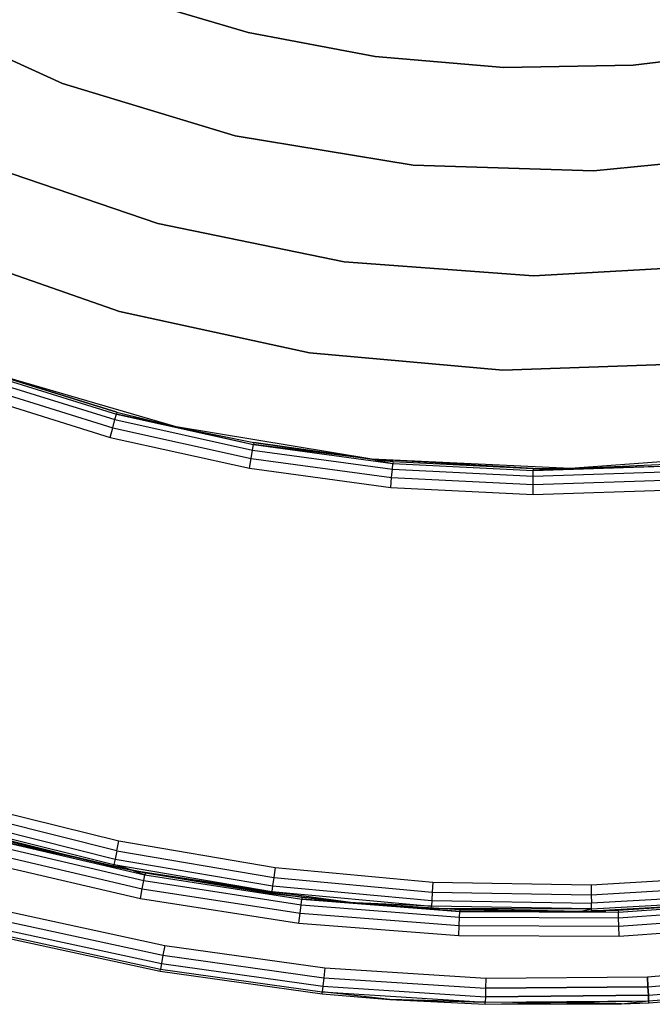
# Model space of a CAD drawing. Extents: x 0.61 to 3.96, y -1.67 to 1.67.
# Tile 3 of 27: x 1.89 to 2.37, y -1.67 to -0.93. Entities that reach past the tile are written whole.
import ezdxf

# ---------------------------------------------------------------- set-up
doc = ezdxf.new("R2010")
doc.units = 0
doc.header["$MEASUREMENT"] = 0
doc.layers.get('0').update_dxf_attribs({"color": 13, "linetype": 'CONTINUOUS'})

# ---------------------------------------------------------------- blocks, each defined once
blk = doc.blocks.new('ACRE_PM_STL_1')
at = {"color": 0}
for p, q in [((2.06016, -0.93824, 0.6752), (1.9664, -0.91053, 0.6752)), ((1.9664, -0.91053, 0.59646), (2.06016, -0.93824, 0.59646)), ((2.06016, -0.93824, 0.6752), (1.9664, -0.91053, 0.6752)), ((1.9664, -0.91053, 0.59646), (2.06016, -0.93824, 0.59646)), ((1.79543, -0.92051, 0.07677), (1.91978, -0.97673, 0.07677)), ((1.91978, -0.97673, 1.10039), (1.79543, -0.92051, 1.10039)), ((1.79543, -0.92051, 0.07677), (1.91978, -0.97673, 0.07677)), ((1.91978, -0.97673, 1.10039), (1.79543, -0.92051, 1.10039)), ((2.15624, -0.95633, 0.6752), (2.06016, -0.93824, 0.6752)), ((2.06016, -0.93824, 0.6752), (2.06016, -0.93824, 0.59646)), ((2.06016, -0.93824, 0.59646), (2.15624, -0.95633, 0.59646)), ((2.06016, -0.93824, 0.6752), (2.06016, -0.93824, 0.59646)), ((2.15624, -0.95633, 0.6752), (2.06016, -0.93824, 0.6752)), ((2.06016, -0.93824, 0.59646), (2.15624, -0.95633, 0.59646)), ((2.4485, -0.95146, 0.6752), (2.35141, -0.96297, 0.6752)), ((2.35141, -0.96297, 0.59646), (2.4485, -0.95146, 0.59646)), ((2.4485, -0.95146, 0.6752), (2.35141, -0.96297, 0.6752)), ((2.35141, -0.96297, 0.59646), (2.4485, -0.95146, 0.59646)), ((2.25366, -0.9646, 0.6752), (2.15624, -0.95633, 0.6752)), ((2.15624, -0.95633, 0.6752), (2.15624, -0.95633, 0.59646)), ((2.15624, -0.95633, 0.59646), (2.25366, -0.9646, 0.59646)), ((2.15624, -0.95633, 0.6752), (2.15624, -0.95633, 0.59646)), ((2.25366, -0.9646, 0.6752), (2.15624, -0.95633, 0.6752)), ((2.15624, -0.95633, 0.59646), (2.25366, -0.9646, 0.59646)), ((2.35141, -0.96297, 0.6752), (2.25366, -0.9646, 0.6752)), ((2.25366, -0.9646, 0.59646), (2.35141, -0.96297, 0.59646)), ((2.35141, -0.96297, 0.6752), (2.25366, -0.9646, 0.6752)), ((2.25366, -0.9646, 0.59646), (2.35141, -0.96297, 0.59646)), ((2.25366, -0.9646, 0.6752), (2.25366, -0.9646, 0.59646)), ((2.25366, -0.9646, 0.6752), (2.25366, -0.9646, 0.59646)), ((2.35141, -0.96297, 0.6752), (2.35141, -0.96297, 0.59646)), ((2.35141, -0.96297, 0.6752), (2.35141, -0.96297, 0.59646)), ((1.91978, -0.97673, 0.07677), (2.0504, -1.01624, 0.07677)), ((2.0504, -1.01624, 1.10039), (1.91978, -0.97673, 1.10039)), ((1.91978, -0.97673, 0.07677), (2.0504, -1.01624, 0.07677)), ((1.91978, -0.97673, 0.07677), (1.91978, -0.97673, 1.10039)), ((2.0504, -1.01624, 1.10039), (1.91978, -0.97673, 1.10039)), ((1.91978, -0.97673, 0.07677), (1.91978, -0.97673, 1.10039)), ((2.0504, -1.01624, 0.07677), (2.18507, -1.03837, 0.07677)), ((2.18507, -1.03837, 1.10039), (2.0504, -1.01624, 1.10039)), ((2.0504, -1.01624, 0.07677), (2.18507, -1.03837, 0.07677)), ((2.0504, -1.01624, 0.07677), (2.0504, -1.01624, 1.10039)), ((2.18507, -1.03837, 1.10039), (2.0504, -1.01624, 1.10039)), ((2.0504, -1.01624, 0.07677), (2.0504, -1.01624, 1.10039)), ((2.32147, -1.04272, 0.07677), (2.45727, -1.02923, 0.07677)), ((2.45727, -1.02923, 1.10039), (2.32147, -1.04272, 1.10039)), ((2.32147, -1.04272, 0.07677), (2.45727, -1.02923, 0.07677)), ((2.45727, -1.02923, 1.10039), (2.32147, -1.04272, 1.10039)), ((1.9919, -1.08268, 0.07677), (1.85587, -1.03612, 0.07677)), ((1.85587, -1.03612, 1.10039), (1.9919, -1.08268, 1.10039)), ((1.85587, -1.03612, 1.10039), (1.9919, -1.08268, 1.10039)), ((1.9919, -1.08268, 0.07677), (1.85587, -1.03612, 0.07677)), ((2.18507, -1.03837, 0.07677), (2.32147, -1.04272, 0.07677)), ((2.32147, -1.04272, 1.10039), (2.18507, -1.03837, 1.10039)), ((2.18507, -1.03837, 0.07677), (2.32147, -1.04272, 0.07677)), ((2.18507, -1.03837, 0.07677), (2.18507, -1.03837, 1.10039)), ((2.32147, -1.04272, 1.10039), (2.18507, -1.03837, 1.10039)), ((2.18507, -1.03837, 0.07677), (2.18507, -1.03837, 1.10039)), ((2.32147, -1.04272, 0.07677), (2.32147, -1.04272, 1.10039)), ((2.32147, -1.04272, 0.07677), (2.32147, -1.04272, 1.10039)), ((2.13277, -1.11147, 0.07677), (1.9919, -1.08268, 0.07677)), ((1.9919, -1.08268, 1.10039), (2.13277, -1.11147, 1.10039)), ((1.9919, -1.08268, 1.10039), (2.13277, -1.11147, 1.10039)), ((1.9919, -1.08268, 1.10039), (1.9919, -1.08268, 0.07677)), ((2.13277, -1.11147, 0.07677), (1.9919, -1.08268, 0.07677)), ((1.9919, -1.08268, 1.10039), (1.9919, -1.08268, 0.07677)), ((1.96293, -1.14912, 0.07677), (1.82417, -1.10064, 0.07677)), ((1.82417, -1.10064, 0.86811), (1.96293, -1.14912, 0.86811)), ((1.96293, -1.14912, 0.07677), (1.82417, -1.10064, 0.07677)), ((1.82417, -1.10064, 0.86811), (1.96293, -1.14912, 0.86811)), ((2.27616, -1.122, 0.07677), (2.13277, -1.11147, 0.07677)), ((2.13277, -1.11147, 1.10039), (2.27616, -1.122, 1.10039)), ((2.13277, -1.11147, 1.10039), (2.27616, -1.122, 1.10039)), ((2.13277, -1.11147, 1.10039), (2.13277, -1.11147, 0.07677)), ((2.27616, -1.122, 0.07677), (2.13277, -1.11147, 0.07677)), ((2.13277, -1.11147, 1.10039), (2.13277, -1.11147, 0.07677)), ((2.41972, -1.11411, 0.07677), (2.27616, -1.122, 0.07677)), ((2.27616, -1.122, 1.10039), (2.41972, -1.11411, 1.10039)), ((2.27616, -1.122, 1.10039), (2.41972, -1.11411, 1.10039)), ((2.41972, -1.11411, 0.07677), (2.27616, -1.122, 0.07677)), ((2.27616, -1.122, 1.10039), (2.27616, -1.122, 0.07677)), ((2.27616, -1.122, 1.10039), (2.27616, -1.122, 0.07677)), ((2.1066, -1.18017, 0.07677), (1.96293, -1.14912, 0.07677)), ((1.96293, -1.14912, 0.07677), (1.96293, -1.14912, 0.86811)), ((1.96293, -1.14912, 0.86811), (2.1066, -1.18017, 0.86811)), ((1.96293, -1.14912, 0.07677), (1.96293, -1.14912, 0.86811)), ((2.1066, -1.18017, 0.07677), (1.96293, -1.14912, 0.07677)), ((1.96293, -1.14912, 0.86811), (2.1066, -1.18017, 0.86811)), ((2.25299, -1.19333, 0.07677), (2.1066, -1.18017, 0.07677)), ((2.1066, -1.18017, 0.07677), (2.1066, -1.18017, 0.86811)), ((2.1066, -1.18017, 0.86811), (2.25299, -1.19333, 0.86811)), ((2.1066, -1.18017, 0.07677), (2.1066, -1.18017, 0.86811)), ((2.25299, -1.19333, 0.07677), (2.1066, -1.18017, 0.07677)), ((2.1066, -1.18017, 0.86811), (2.25299, -1.19333, 0.86811)), ((2.39989, -1.1884, 0.07677), (2.25299, -1.19333, 0.07677)), ((2.25299, -1.19333, 0.86811), (2.39989, -1.1884, 0.86811)), ((2.39989, -1.1884, 0.07677), (2.25299, -1.19333, 0.07677)), ((2.25299, -1.19333, 0.86811), (2.39989, -1.1884, 0.86811)), ((1.85909, -1.19509, 0.12042), (1.96059, -1.22666, 0.12042)), ((1.85909, -1.19509, 0.12042), (1.96059, -1.22666, 0.12042)), ((1.8596, -1.19368, 0.12795), (1.96098, -1.22521, 0.12795)), ((1.8596, -1.19368, 0.12795), (1.96098, -1.22521, 0.12795)), ((1.96098, -1.22521, 0.12795), (1.86148, -1.19435, 0.86811)), ((1.96098, -1.22521, 0.12795), (1.86148, -1.19435, 0.86811)), ((2.00573, -1.23623, 0.86811), (1.86148, -1.19435, 0.86811)), ((2.00573, -1.23623, 0.86811), (1.86148, -1.19435, 0.86811)), ((2.25299, -1.19333, 0.07677), (2.25299, -1.19333, 0.86811)), ((2.25299, -1.19333, 0.07677), (2.25299, -1.19333, 0.86811)), ((1.8555, -1.20512, 0.10977), (1.95786, -1.23696, 0.10977)), ((1.8555, -1.20512, 0.10977), (1.95786, -1.23696, 0.10977)), ((1.85765, -1.19911, 0.11403), (1.9595, -1.23078, 0.11403)), ((1.85765, -1.19911, 0.11403), (1.9595, -1.23078, 0.11403)), ((1.85297, -1.21221, 0.10827), (1.95592, -1.24424, 0.10827)), ((1.85297, -1.21221, 0.10827), (1.95592, -1.24424, 0.10827)), ((1.9595, -1.23078, 0.11403), (1.96059, -1.22666, 0.12042)), ((1.9595, -1.23078, 0.11403), (1.96059, -1.22666, 0.12042)), ((1.96098, -1.22521, 0.12795), (1.96059, -1.22666, 0.12042)), ((1.96098, -1.22521, 0.12795), (1.96059, -1.22666, 0.12042)), ((2.00573, -1.23623, 0.12795), (1.96059, -1.22666, 0.12042)), ((1.96059, -1.22666, 0.12042), (2.06438, -1.24963, 0.12042)), ((2.00573, -1.23623, 0.12795), (1.96059, -1.22666, 0.12042)), ((1.96059, -1.22666, 0.12042), (2.06438, -1.24963, 0.12042)), ((1.96098, -1.22521, 0.12795), (2.00573, -1.23623, 0.86811)), ((1.96098, -1.22521, 0.12795), (2.00573, -1.23623, 0.86811)), ((1.96098, -1.22521, 0.12795), (2.00573, -1.23623, 0.12795)), ((1.96098, -1.22521, 0.12795), (2.00573, -1.23623, 0.12795)), ((1.95786, -1.23696, 0.10977), (1.9595, -1.23078, 0.11403)), ((1.95786, -1.23696, 0.10977), (1.9595, -1.23078, 0.11403)), ((1.9595, -1.23078, 0.11403), (2.06363, -1.25383, 0.11403)), ((1.9595, -1.23078, 0.11403), (2.06363, -1.25383, 0.11403)), ((1.95592, -1.24424, 0.10827), (1.95786, -1.23696, 0.10977)), ((1.95592, -1.24424, 0.10827), (1.95786, -1.23696, 0.10977)), ((1.95786, -1.23696, 0.10977), (2.06252, -1.26012, 0.10977)), ((1.95786, -1.23696, 0.10977), (2.06252, -1.26012, 0.10977)), ((2.15391, -1.26076, 0.86811), (2.00573, -1.23623, 0.86811)), ((2.00573, -1.23623, 0.86811), (2.06464, -1.24815, 0.12795)), ((2.00573, -1.23623, 0.86811), (2.06464, -1.24815, 0.12795)), ((2.00573, -1.23623, 0.86811), (2.00573, -1.23623, 0.12795)), ((2.00573, -1.23623, 0.12795), (2.06464, -1.24815, 0.12795)), ((2.00573, -1.23623, 0.86811), (2.00573, -1.23623, 0.12795)), ((2.00573, -1.23623, 0.12795), (2.06464, -1.24815, 0.12795)), ((2.00573, -1.23623, 0.12795), (2.06438, -1.24963, 0.12042)), ((2.00573, -1.23623, 0.12795), (2.06438, -1.24963, 0.12042)), ((2.15391, -1.26076, 0.86811), (2.00573, -1.23623, 0.86811)), ((1.95592, -1.24424, 0.10827), (2.0612, -1.26753, 0.10827)), ((1.95592, -1.24424, 0.10827), (2.0612, -1.26753, 0.10827)), ((2.06363, -1.25383, 0.11403), (2.06438, -1.24963, 0.12042)), ((2.06363, -1.25383, 0.11403), (2.06438, -1.24963, 0.12042)), ((2.06464, -1.24815, 0.12795), (2.06438, -1.24963, 0.12042)), ((2.06464, -1.24815, 0.12795), (2.06438, -1.24963, 0.12042)), ((2.15391, -1.26076, 0.12795), (2.06438, -1.24963, 0.12042)), ((2.06438, -1.24963, 0.12042), (2.16973, -1.26383, 0.12042)), ((2.15391, -1.26076, 0.12795), (2.06438, -1.24963, 0.12042)), ((2.06438, -1.24963, 0.12042), (2.16973, -1.26383, 0.12042)), ((2.15391, -1.26076, 0.86811), (2.06464, -1.24815, 0.12795)), ((2.06464, -1.24815, 0.12795), (2.15391, -1.26076, 0.12795)), ((2.15391, -1.26076, 0.86811), (2.06464, -1.24815, 0.12795)), ((2.06464, -1.24815, 0.12795), (2.15391, -1.26076, 0.12795)), ((2.06252, -1.26012, 0.10977), (2.06363, -1.25383, 0.11403)), ((2.06252, -1.26012, 0.10977), (2.06363, -1.25383, 0.11403)), ((2.06363, -1.25383, 0.11403), (2.16933, -1.26808, 0.11403)), ((2.06363, -1.25383, 0.11403), (2.16933, -1.26808, 0.11403)), ((2.45376, -1.25663, 0.86811), (2.30396, -1.2676, 0.86811)), ((2.45376, -1.25663, 0.86811), (2.30396, -1.2676, 0.86811)), ((2.0612, -1.26753, 0.10827), (2.06252, -1.26012, 0.10977)), ((2.0612, -1.26753, 0.10827), (2.06252, -1.26012, 0.10977)), ((2.06252, -1.26012, 0.10977), (2.16875, -1.27444, 0.10977)), ((2.06252, -1.26012, 0.10977), (2.16875, -1.27444, 0.10977)), ((2.15391, -1.26076, 0.12795), (2.15391, -1.26076, 0.86811)), ((2.15391, -1.26076, 0.12795), (2.16986, -1.26234, 0.12795)), ((2.16986, -1.26234, 0.12795), (2.15391, -1.26076, 0.86811)), ((2.15391, -1.26076, 0.12795), (2.15391, -1.26076, 0.86811)), ((2.16986, -1.26234, 0.12795), (2.15391, -1.26076, 0.86811)), ((2.2759, -1.26767, 0.12795), (2.15391, -1.26076, 0.86811)), ((2.2759, -1.26767, 0.12795), (2.15391, -1.26076, 0.86811)), ((2.30396, -1.2676, 0.86811), (2.15391, -1.26076, 0.86811)), ((2.15391, -1.26076, 0.12795), (2.16986, -1.26234, 0.12795)), ((2.15391, -1.26076, 0.12795), (2.16973, -1.26383, 0.12042)), ((2.15391, -1.26076, 0.12795), (2.16973, -1.26383, 0.12042)), ((2.30396, -1.2676, 0.86811), (2.15391, -1.26076, 0.86811)), ((2.16933, -1.26808, 0.11403), (2.16973, -1.26383, 0.12042)), ((2.16933, -1.26808, 0.11403), (2.16973, -1.26383, 0.12042)), ((2.16986, -1.26234, 0.12795), (2.16973, -1.26383, 0.12042)), ((2.16986, -1.26234, 0.12795), (2.16973, -1.26383, 0.12042)), ((2.16973, -1.26383, 0.12042), (2.27589, -1.26917, 0.12042)), ((2.16973, -1.26383, 0.12042), (2.27589, -1.26917, 0.12042)), ((2.16986, -1.26234, 0.12795), (2.2759, -1.26767, 0.12795)), ((2.16986, -1.26234, 0.12795), (2.2759, -1.26767, 0.12795)), ((2.30396, -1.2676, 0.86811), (2.38202, -1.26411, 0.12795)), ((2.30396, -1.2676, 0.86811), (2.38202, -1.26411, 0.12795)), ((2.30396, -1.2676, 0.12795), (2.38202, -1.26411, 0.12795)), ((2.30396, -1.2676, 0.12795), (2.38202, -1.26411, 0.12795)), ((2.0612, -1.26753, 0.10827), (2.16805, -1.28194, 0.10827)), ((2.0612, -1.26753, 0.10827), (2.16805, -1.28194, 0.10827)), ((2.16875, -1.27444, 0.10977), (2.16933, -1.26808, 0.11403)), ((2.16875, -1.27444, 0.10977), (2.16933, -1.26808, 0.11403)), ((2.16933, -1.26808, 0.11403), (2.27585, -1.27344, 0.11403)), ((2.16933, -1.26808, 0.11403), (2.27585, -1.27344, 0.11403)), ((2.27585, -1.27344, 0.11403), (2.27589, -1.26917, 0.12042)), ((2.27585, -1.27344, 0.11403), (2.27589, -1.26917, 0.12042)), ((2.27585, -1.27344, 0.11403), (2.38245, -1.26986, 0.11403)), ((2.27585, -1.27344, 0.11403), (2.38245, -1.26986, 0.11403)), ((2.27589, -1.26917, 0.12042), (2.38213, -1.26561, 0.12042)), ((2.27589, -1.26917, 0.12042), (2.38213, -1.26561, 0.12042)), ((2.30396, -1.2676, 0.12795), (2.27589, -1.26917, 0.12042)), ((2.30396, -1.2676, 0.12795), (2.27589, -1.26917, 0.12042)), ((2.2759, -1.26767, 0.12795), (2.27589, -1.26917, 0.12042)), ((2.2759, -1.26767, 0.12795), (2.27589, -1.26917, 0.12042)), ((2.2759, -1.26767, 0.12795), (2.30396, -1.2676, 0.86811)), ((2.2759, -1.26767, 0.12795), (2.30396, -1.2676, 0.86811)), ((2.2759, -1.26767, 0.12795), (2.30396, -1.2676, 0.12795)), ((2.2759, -1.26767, 0.12795), (2.30396, -1.2676, 0.12795)), ((2.30396, -1.2676, 0.12795), (2.38213, -1.26561, 0.12042)), ((2.30396, -1.2676, 0.12795), (2.38213, -1.26561, 0.12042)), ((2.30396, -1.2676, 0.86811), (2.30396, -1.2676, 0.12795)), ((2.30396, -1.2676, 0.86811), (2.30396, -1.2676, 0.12795)), ((2.16805, -1.28194, 0.10827), (2.16875, -1.27444, 0.10977)), ((2.16805, -1.28194, 0.10827), (2.16875, -1.27444, 0.10977)), ((2.16875, -1.27444, 0.10977), (2.2758, -1.27982, 0.10977)), ((2.16875, -1.27444, 0.10977), (2.2758, -1.27982, 0.10977)), ((2.2758, -1.27982, 0.10977), (2.27585, -1.27344, 0.11403)), ((2.2758, -1.27982, 0.10977), (2.27585, -1.27344, 0.11403)), ((2.2758, -1.27982, 0.10977), (2.38293, -1.27623, 0.10977)), ((2.2758, -1.27982, 0.10977), (2.38293, -1.27623, 0.10977)), ((2.16805, -1.28194, 0.10827), (2.27574, -1.28736, 0.10827)), ((2.16805, -1.28194, 0.10827), (2.27574, -1.28736, 0.10827)), ((2.27574, -1.28736, 0.10827), (2.2758, -1.27982, 0.10977)), ((2.27574, -1.28736, 0.10827), (2.2758, -1.27982, 0.10977)), ((2.27574, -1.28736, 0.10827), (2.3835, -1.28374, 0.10827)), ((2.27574, -1.28736, 0.10827), (2.3835, -1.28374, 0.10827)), ((1.84624, -1.52021, 0.10827), (1.96247, -1.54915, 0.10827)), ((1.84624, -1.52021, 0.10827), (1.96247, -1.54915, 0.10827)), ((1.96093, -1.55653, 0.10977), (1.84415, -1.52745, 0.10977)), ((1.96093, -1.55653, 0.10977), (1.84415, -1.52745, 0.10977)), ((1.84077, -1.53912, 0.12795), (1.95844, -1.56842, 0.12795)), ((1.84077, -1.53912, 0.12795), (1.95844, -1.56842, 0.12795)), ((1.84118, -1.53768, 0.12042), (1.95875, -1.56696, 0.12042)), ((1.84118, -1.53768, 0.12042), (1.95875, -1.56696, 0.12042)), ((1.84237, -1.53358, 0.11403), (1.95962, -1.56278, 0.11403)), ((1.84237, -1.53358, 0.11403), (1.95962, -1.56278, 0.11403)), ((1.86579, -1.54615, 0.17913), (1.95844, -1.56842, 0.12795)), ((1.86579, -1.54615, 0.17913), (1.95844, -1.56842, 0.12795)), ((1.86579, -1.54615, 0.17913), (1.97254, -1.57131, 0.17913)), ((1.86579, -1.54615, 0.17913), (1.97254, -1.57131, 0.17913)), ((1.86428, -1.55171, 0.19305), (1.98142, -1.57892, 0.19305)), ((1.86428, -1.55171, 0.19305), (1.98142, -1.57892, 0.19305)), ((1.97254, -1.57131, 0.17913), (1.8654, -1.54759, 0.18667)), ((1.8654, -1.54759, 0.18667), (1.98223, -1.57474, 0.18667)), ((1.97254, -1.57131, 0.17913), (1.8654, -1.54759, 0.18667)), ((1.8654, -1.54759, 0.18667), (1.98223, -1.57474, 0.18667)), ((1.96093, -1.55653, 0.10977), (1.96247, -1.54915, 0.10827)), ((1.96093, -1.55653, 0.10977), (1.96247, -1.54915, 0.10827)), ((1.96247, -1.54915, 0.10827), (2.08056, -1.56922, 0.10827)), ((1.96247, -1.54915, 0.10827), (2.08056, -1.56922, 0.10827)), ((1.8626, -1.55787, 0.19732), (1.9802, -1.5852, 0.19732)), ((1.8626, -1.55787, 0.19732), (1.9802, -1.5852, 0.19732)), ((1.96093, -1.55653, 0.10977), (1.95962, -1.56278, 0.11403)), ((1.96093, -1.55653, 0.10977), (1.95962, -1.56278, 0.11403)), ((1.96093, -1.55653, 0.10977), (2.07958, -1.57669, 0.10977)), ((1.96093, -1.55653, 0.10977), (2.07958, -1.57669, 0.10977)), ((1.86062, -1.56514, 0.19882), (1.97878, -1.59259, 0.19882)), ((1.86062, -1.56514, 0.19882), (1.97878, -1.59259, 0.19882)), ((1.95844, -1.56842, 0.12795), (1.95875, -1.56696, 0.12042)), ((1.95844, -1.56842, 0.12795), (1.95875, -1.56696, 0.12042)), ((1.95844, -1.56842, 0.12795), (1.97254, -1.57131, 0.12795)), ((1.97254, -1.57131, 0.17913), (1.95844, -1.56842, 0.12795)), ((1.97254, -1.57131, 0.17913), (1.95844, -1.56842, 0.12795)), ((1.95844, -1.56842, 0.12795), (1.97254, -1.57131, 0.12795)), ((1.95962, -1.56278, 0.11403), (1.95875, -1.56696, 0.12042)), ((1.95962, -1.56278, 0.11403), (1.95875, -1.56696, 0.12042)), ((1.95875, -1.56696, 0.12042), (2.0782, -1.58725, 0.12042)), ((1.97254, -1.57131, 0.12795), (1.95875, -1.56696, 0.12042)), ((1.97254, -1.57131, 0.12795), (1.95875, -1.56696, 0.12042)), ((1.95875, -1.56696, 0.12042), (2.0782, -1.58725, 0.12042)), ((1.95962, -1.56278, 0.11403), (2.07875, -1.58302, 0.11403)), ((1.95962, -1.56278, 0.11403), (2.07875, -1.58302, 0.11403)), ((2.08056, -1.56922, 0.10827), (2.07958, -1.57669, 0.10977)), ((2.08056, -1.56922, 0.10827), (2.07958, -1.57669, 0.10977)), ((2.08056, -1.56922, 0.10827), (2.19983, -1.5803, 0.10827)), ((2.08056, -1.56922, 0.10827), (2.19983, -1.5803, 0.10827)), ((1.97254, -1.57131, 0.12795), (2.0782, -1.58725, 0.12042)), ((1.97254, -1.57131, 0.12795), (2.0782, -1.58725, 0.12042)), ((1.97254, -1.57131, 0.12795), (2.078, -1.58874, 0.12795)), ((1.97254, -1.57131, 0.17913), (1.97254, -1.57131, 0.12795)), ((1.97254, -1.57131, 0.17913), (1.97254, -1.57131, 0.12795)), ((1.97254, -1.57131, 0.17913), (1.98251, -1.57326, 0.17913)), ((1.98251, -1.57326, 0.17913), (1.97254, -1.57131, 0.12795)), ((1.98251, -1.57326, 0.17913), (1.97254, -1.57131, 0.12795)), ((1.97254, -1.57131, 0.12795), (2.078, -1.58874, 0.12795)), ((1.97254, -1.57131, 0.17913), (1.98251, -1.57326, 0.17913)), ((1.97254, -1.57131, 0.17913), (1.98223, -1.57474, 0.18667)), ((1.97254, -1.57131, 0.17913), (1.98223, -1.57474, 0.18667)), ((1.98142, -1.57892, 0.19305), (1.98223, -1.57474, 0.18667)), ((1.98142, -1.57892, 0.19305), (1.98223, -1.57474, 0.18667)), ((1.98251, -1.57326, 0.17913), (1.98223, -1.57474, 0.18667)), ((1.98251, -1.57326, 0.17913), (1.98223, -1.57474, 0.18667)), ((1.98223, -1.57474, 0.18667), (2.10076, -1.59307, 0.18667)), ((1.98223, -1.57474, 0.18667), (2.10076, -1.59307, 0.18667)), ((1.98251, -1.57326, 0.17913), (2.078, -1.58874, 0.12795)), ((1.98251, -1.57326, 0.17913), (2.078, -1.58874, 0.12795)), ((1.98251, -1.57326, 0.17913), (2.10093, -1.59158, 0.17913)), ((1.98251, -1.57326, 0.17913), (2.10093, -1.59158, 0.17913)), ((2.07958, -1.57669, 0.10977), (2.07875, -1.58302, 0.11403)), ((2.07958, -1.57669, 0.10977), (2.07875, -1.58302, 0.11403)), ((2.07958, -1.57669, 0.10977), (2.19942, -1.58782, 0.10977)), ((2.07958, -1.57669, 0.10977), (2.19942, -1.58782, 0.10977)), ((2.31959, -1.58233, 0.10827), (2.43917, -1.5753, 0.10827)), ((2.31959, -1.58233, 0.10827), (2.43917, -1.5753, 0.10827)), ((1.9802, -1.5852, 0.19732), (1.98142, -1.57892, 0.19305)), ((1.9802, -1.5852, 0.19732), (1.98142, -1.57892, 0.19305)), ((1.98142, -1.57892, 0.19305), (2.10026, -1.59731, 0.19305)), ((1.98142, -1.57892, 0.19305), (2.10026, -1.59731, 0.19305)), ((2.07875, -1.58302, 0.11403), (2.0782, -1.58725, 0.12042)), ((2.07875, -1.58302, 0.11403), (2.0782, -1.58725, 0.12042)), ((2.07875, -1.58302, 0.11403), (2.19907, -1.5942, 0.11403)), ((2.07875, -1.58302, 0.11403), (2.19907, -1.5942, 0.11403)), ((2.19983, -1.5803, 0.10827), (2.19942, -1.58782, 0.10977)), ((2.19983, -1.5803, 0.10827), (2.19942, -1.58782, 0.10977)), ((2.19983, -1.5803, 0.10827), (2.31959, -1.58233, 0.10827)), ((2.19983, -1.5803, 0.10827), (2.31959, -1.58233, 0.10827)), ((2.31959, -1.58233, 0.10827), (2.31975, -1.58986, 0.10977)), ((2.31959, -1.58233, 0.10827), (2.31975, -1.58986, 0.10977)), ((2.31975, -1.58986, 0.10977), (2.4399, -1.58279, 0.10977)), ((2.31975, -1.58986, 0.10977), (2.4399, -1.58279, 0.10977)), ((1.97878, -1.59259, 0.19882), (1.9802, -1.5852, 0.19732)), ((1.97878, -1.59259, 0.19882), (1.9802, -1.5852, 0.19732)), ((1.9802, -1.5852, 0.19732), (2.09952, -1.60365, 0.19732)), ((1.9802, -1.5852, 0.19732), (2.09952, -1.60365, 0.19732)), ((2.078, -1.58874, 0.12795), (2.0782, -1.58725, 0.12042)), ((2.078, -1.58874, 0.12795), (2.0782, -1.58725, 0.12042)), ((2.078, -1.58874, 0.12795), (2.14134, -1.59577, 0.12795)), ((2.10093, -1.59158, 0.17913), (2.078, -1.58874, 0.12795)), ((2.10093, -1.59158, 0.17913), (2.078, -1.58874, 0.12795)), ((2.078, -1.58874, 0.12795), (2.14134, -1.59577, 0.12795)), ((2.0782, -1.58725, 0.12042), (2.19883, -1.59846, 0.12042)), ((2.0782, -1.58725, 0.12042), (2.19883, -1.59846, 0.12042)), ((2.0782, -1.58725, 0.12042), (2.14134, -1.59577, 0.12795)), ((2.0782, -1.58725, 0.12042), (2.14134, -1.59577, 0.12795)), ((2.10093, -1.59158, 0.17913), (2.10076, -1.59307, 0.18667)), ((2.10093, -1.59158, 0.17913), (2.10076, -1.59307, 0.18667)), ((2.10093, -1.59158, 0.17913), (2.14134, -1.59577, 0.12795)), ((2.10093, -1.59158, 0.17913), (2.14134, -1.59577, 0.12795)), ((2.10093, -1.59158, 0.17913), (2.14134, -1.59577, 0.17913)), ((2.10093, -1.59158, 0.17913), (2.14134, -1.59577, 0.17913)), ((2.19942, -1.58782, 0.10977), (2.19907, -1.5942, 0.11403)), ((2.19942, -1.58782, 0.10977), (2.19907, -1.5942, 0.11403)), ((2.19942, -1.58782, 0.10977), (2.31975, -1.58986, 0.10977)), ((2.19942, -1.58782, 0.10977), (2.31975, -1.58986, 0.10977)), ((2.31975, -1.58986, 0.10977), (2.31989, -1.59625, 0.11403)), ((2.31975, -1.58986, 0.10977), (2.31989, -1.59625, 0.11403)), ((2.44051, -1.58915, 0.11403), (2.31989, -1.59625, 0.11403)), ((2.44051, -1.58915, 0.11403), (2.31989, -1.59625, 0.11403)), ((1.97878, -1.59259, 0.19882), (2.09865, -1.61113, 0.19882)), ((1.97878, -1.59259, 0.19882), (2.09865, -1.61113, 0.19882)), ((2.09952, -1.60365, 0.19732), (2.10026, -1.59731, 0.19305)), ((2.09952, -1.60365, 0.19732), (2.10026, -1.59731, 0.19305)), ((2.10026, -1.59731, 0.19305), (2.10076, -1.59307, 0.18667)), ((2.10026, -1.59731, 0.19305), (2.10076, -1.59307, 0.18667)), ((2.10026, -1.59731, 0.19305), (2.22015, -1.60676, 0.19305)), ((2.10026, -1.59731, 0.19305), (2.22015, -1.60676, 0.19305)), ((2.14134, -1.59577, 0.17913), (2.10076, -1.59307, 0.18667)), ((2.10076, -1.59307, 0.18667), (2.22033, -1.6025, 0.18667)), ((2.14134, -1.59577, 0.17913), (2.10076, -1.59307, 0.18667)), ((2.10076, -1.59307, 0.18667), (2.22033, -1.6025, 0.18667)), ((2.14134, -1.59577, 0.12795), (2.19875, -1.59996, 0.12795)), ((2.19883, -1.59846, 0.12042), (2.14134, -1.59577, 0.12795)), ((2.19883, -1.59846, 0.12042), (2.14134, -1.59577, 0.12795)), ((2.14134, -1.59577, 0.17913), (2.14134, -1.59577, 0.12795)), ((2.14134, -1.59577, 0.17913), (2.14134, -1.59577, 0.12795)), ((2.14134, -1.59577, 0.17913), (2.19875, -1.59996, 0.12795)), ((2.14134, -1.59577, 0.12795), (2.19875, -1.59996, 0.12795)), ((2.14134, -1.59577, 0.17913), (2.19875, -1.59996, 0.12795)), ((2.14134, -1.59577, 0.17913), (2.22039, -1.601, 0.17913)), ((2.22033, -1.6025, 0.18667), (2.14134, -1.59577, 0.17913)), ((2.14134, -1.59577, 0.17913), (2.22039, -1.601, 0.17913)), ((2.22033, -1.6025, 0.18667), (2.14134, -1.59577, 0.17913)), ((2.19875, -1.59996, 0.12795), (2.19883, -1.59846, 0.12042)), ((2.19875, -1.59996, 0.12795), (2.19883, -1.59846, 0.12042)), ((2.19907, -1.5942, 0.11403), (2.19883, -1.59846, 0.12042)), ((2.19907, -1.5942, 0.11403), (2.19883, -1.59846, 0.12042)), ((2.31998, -1.60051, 0.12042), (2.19883, -1.59846, 0.12042)), ((2.31998, -1.60051, 0.12042), (2.19883, -1.59846, 0.12042)), ((2.19907, -1.5942, 0.11403), (2.31989, -1.59625, 0.11403)), ((2.19907, -1.5942, 0.11403), (2.31989, -1.59625, 0.11403)), ((2.31998, -1.60051, 0.12042), (2.31989, -1.59625, 0.11403)), ((2.31998, -1.60051, 0.12042), (2.31989, -1.59625, 0.11403)), ((2.31998, -1.60051, 0.12042), (2.44092, -1.5934, 0.12042)), ((2.31998, -1.60051, 0.12042), (2.44092, -1.5934, 0.12042)), ((2.32001, -1.60201, 0.12795), (2.44107, -1.59489, 0.12795)), ((2.32001, -1.60201, 0.12795), (2.44107, -1.59489, 0.12795)), ((2.34022, -1.60146, 0.17913), (2.45974, -1.59297, 0.17913)), ((2.34022, -1.60146, 0.17913), (2.45974, -1.59297, 0.17913)), ((2.34022, -1.60146, 0.17913), (2.44107, -1.59489, 0.12795)), ((2.34022, -1.60146, 0.17913), (2.44107, -1.59489, 0.12795)), ((2.34027, -1.60296, 0.18667), (2.4599, -1.59446, 0.18667)), ((2.34027, -1.60296, 0.18667), (2.4599, -1.59446, 0.18667)), ((2.34041, -1.60722, 0.19305), (2.46037, -1.5987, 0.19305)), ((2.34041, -1.60722, 0.19305), (2.46037, -1.5987, 0.19305)), ((1.87768, -1.60221, 0.19882), (1.99712, -1.62803, 0.19882)), ((1.87768, -1.60221, 0.19882), (1.99712, -1.62803, 0.19882)), ((1.87768, -1.60221, 0.00197), (1.99712, -1.62803, 0.00197)), ((1.87768, -1.60221, 0.00197), (1.99712, -1.62803, 0.00197)), ((2.09865, -1.61113, 0.19882), (2.09952, -1.60365, 0.19732)), ((2.09865, -1.61113, 0.19882), (2.09952, -1.60365, 0.19732)), ((2.09952, -1.60365, 0.19732), (2.21989, -1.61314, 0.19732)), ((2.09952, -1.60365, 0.19732), (2.21989, -1.61314, 0.19732)), ((2.19875, -1.59996, 0.12795), (2.31998, -1.60051, 0.12042)), ((2.19875, -1.59996, 0.12795), (2.31178, -1.60216, 0.12795)), ((2.19875, -1.59996, 0.12795), (2.31998, -1.60051, 0.12042)), ((2.22039, -1.601, 0.17913), (2.19875, -1.59996, 0.12795)), ((2.22039, -1.601, 0.17913), (2.19875, -1.59996, 0.12795)), ((2.19875, -1.59996, 0.12795), (2.31178, -1.60216, 0.12795)), ((2.21989, -1.61314, 0.19732), (2.22015, -1.60676, 0.19305)), ((2.21989, -1.61314, 0.19732), (2.22015, -1.60676, 0.19305)), ((2.22015, -1.60676, 0.19305), (2.22033, -1.6025, 0.18667)), ((2.22015, -1.60676, 0.19305), (2.22033, -1.6025, 0.18667)), ((2.22015, -1.60676, 0.19305), (2.34041, -1.60722, 0.19305)), ((2.22015, -1.60676, 0.19305), (2.34041, -1.60722, 0.19305)), ((2.22039, -1.601, 0.17913), (2.22033, -1.6025, 0.18667)), ((2.22039, -1.601, 0.17913), (2.22033, -1.6025, 0.18667)), ((2.31178, -1.60216, 0.17913), (2.22033, -1.6025, 0.18667)), ((2.31178, -1.60216, 0.17913), (2.22033, -1.6025, 0.18667)), ((2.22033, -1.6025, 0.18667), (2.34027, -1.60296, 0.18667)), ((2.22033, -1.6025, 0.18667), (2.34027, -1.60296, 0.18667)), ((2.22039, -1.601, 0.17913), (2.31178, -1.60216, 0.12795)), ((2.22039, -1.601, 0.17913), (2.31178, -1.60216, 0.12795)), ((2.22039, -1.601, 0.17913), (2.31178, -1.60216, 0.17913)), ((2.22039, -1.601, 0.17913), (2.31178, -1.60216, 0.17913)), ((2.31178, -1.60216, 0.12795), (2.31998, -1.60051, 0.12042)), ((2.31178, -1.60216, 0.12795), (2.31998, -1.60051, 0.12042)), ((2.31178, -1.60216, 0.17913), (2.34022, -1.60146, 0.17913)), ((2.31178, -1.60216, 0.17913), (2.34022, -1.60146, 0.17913)), ((2.31178, -1.60216, 0.12795), (2.32001, -1.60201, 0.12795)), ((2.31178, -1.60216, 0.17913), (2.32001, -1.60201, 0.12795)), ((2.31178, -1.60216, 0.12795), (2.32001, -1.60201, 0.12795)), ((2.31178, -1.60216, 0.17913), (2.32001, -1.60201, 0.12795)), ((2.31178, -1.60216, 0.17913), (2.31178, -1.60216, 0.12795)), ((2.31178, -1.60216, 0.17913), (2.31178, -1.60216, 0.12795)), ((2.31178, -1.60216, 0.17913), (2.34027, -1.60296, 0.18667)), ((2.31178, -1.60216, 0.17913), (2.34027, -1.60296, 0.18667)), ((2.32001, -1.60201, 0.12795), (2.31998, -1.60051, 0.12042)), ((2.32001, -1.60201, 0.12795), (2.31998, -1.60051, 0.12042)), ((2.34022, -1.60146, 0.17913), (2.32001, -1.60201, 0.12795)), ((2.34022, -1.60146, 0.17913), (2.32001, -1.60201, 0.12795)), ((2.34022, -1.60146, 0.17913), (2.34027, -1.60296, 0.18667)), ((2.34022, -1.60146, 0.17913), (2.34027, -1.60296, 0.18667)), ((2.34041, -1.60722, 0.19305), (2.34027, -1.60296, 0.18667)), ((2.34041, -1.60722, 0.19305), (2.34027, -1.60296, 0.18667)), ((2.34062, -1.61361, 0.19732), (2.46106, -1.60505, 0.19732)), ((2.34062, -1.61361, 0.19732), (2.46106, -1.60505, 0.19732)), ((1.87582, -1.60951, 0.19732), (1.9958, -1.63544, 0.19732)), ((1.87582, -1.60951, 0.19732), (1.9958, -1.63544, 0.19732)), ((1.87582, -1.60951, 0.00347), (1.9958, -1.63544, 0.00347)), ((1.87582, -1.60951, 0.00347), (1.9958, -1.63544, 0.00347)), ((2.09865, -1.61113, 0.19882), (2.21958, -1.62067, 0.19882)), ((2.09865, -1.61113, 0.19882), (2.21958, -1.62067, 0.19882)), ((2.21958, -1.62067, 0.19882), (2.21989, -1.61314, 0.19732)), ((2.21958, -1.62067, 0.19882), (2.21989, -1.61314, 0.19732)), ((2.21989, -1.61314, 0.19732), (2.34062, -1.61361, 0.19732)), ((2.21989, -1.61314, 0.19732), (2.34062, -1.61361, 0.19732)), ((2.34062, -1.61361, 0.19732), (2.34041, -1.60722, 0.19305)), ((2.34062, -1.61361, 0.19732), (2.34041, -1.60722, 0.19305)), ((2.34088, -1.62114, 0.19882), (2.34062, -1.61361, 0.19732)), ((2.34088, -1.62114, 0.19882), (2.34062, -1.61361, 0.19732)), ((2.34088, -1.62114, 0.19882), (2.46187, -1.61254, 0.19882)), ((2.34088, -1.62114, 0.19882), (2.46187, -1.61254, 0.19882)), ((1.87281, -1.62128, 0.17913), (1.99368, -1.64741, 0.17913)), ((1.87281, -1.62128, 0.02165), (1.99368, -1.64741, 0.02165)), ((1.87281, -1.62128, 0.17913), (1.99368, -1.64741, 0.17913)), ((1.87281, -1.62128, 0.02165), (1.99368, -1.64741, 0.02165)), ((1.87318, -1.61983, 0.18667), (1.99394, -1.64593, 0.18667)), ((1.87318, -1.61983, 0.18667), (1.99394, -1.64593, 0.18667)), ((1.87318, -1.61983, 0.01412), (1.99394, -1.64593, 0.01412)), ((1.87318, -1.61983, 0.01412), (1.99394, -1.64593, 0.01412)), ((1.87424, -1.6157, 0.19305), (1.99469, -1.64173, 0.19305)), ((1.87424, -1.6157, 0.19305), (1.99469, -1.64173, 0.19305)), ((1.87424, -1.6157, 0.00773), (1.99469, -1.64173, 0.00773)), ((1.87424, -1.6157, 0.00773), (1.99469, -1.64173, 0.00773)), ((2.21958, -1.62067, 0.19882), (2.34088, -1.62114, 0.19882)), ((2.21958, -1.62067, 0.19882), (2.34088, -1.62114, 0.19882)), ((1.99712, -1.62803, 0.19882), (1.9958, -1.63544, 0.19732)), ((1.99712, -1.62803, 0.19882), (1.9958, -1.63544, 0.19732)), ((1.99712, -1.62803, 0.00197), (1.9958, -1.63544, 0.00347)), ((1.99712, -1.62803, 0.00197), (1.9958, -1.63544, 0.00347)), ((1.99712, -1.62803, 0.19882), (2.11815, -1.64495, 0.19882)), ((1.99712, -1.62803, 0.19882), (2.11815, -1.64495, 0.19882)), ((1.99712, -1.62803, 0.00197), (2.11815, -1.64495, 0.00197)), ((1.99712, -1.62803, 0.00197), (2.11815, -1.64495, 0.00197)), ((1.9958, -1.63544, 0.19732), (1.99469, -1.64173, 0.19305)), ((1.9958, -1.63544, 0.19732), (1.99469, -1.64173, 0.19305)), ((1.9958, -1.63544, 0.00347), (1.99469, -1.64173, 0.00773)), ((1.9958, -1.63544, 0.00347), (1.99469, -1.64173, 0.00773)), ((1.9958, -1.63544, 0.19732), (2.11738, -1.65245, 0.19732)), ((1.9958, -1.63544, 0.19732), (2.11738, -1.65245, 0.19732)), ((1.9958, -1.63544, 0.00347), (2.11738, -1.65245, 0.00347)), ((1.9958, -1.63544, 0.00347), (2.11738, -1.65245, 0.00347)), ((1.99469, -1.64173, 0.19305), (1.99394, -1.64593, 0.18667)), ((1.99469, -1.64173, 0.19305), (1.99394, -1.64593, 0.18667)), ((1.99469, -1.64173, 0.00773), (1.99394, -1.64593, 0.01412)), ((1.99469, -1.64173, 0.00773), (1.99394, -1.64593, 0.01412)), ((1.99469, -1.64173, 0.19305), (2.11673, -1.6588, 0.19305)), ((1.99469, -1.64173, 0.19305), (2.11673, -1.6588, 0.19305)), ((1.99469, -1.64173, 0.00773), (2.11673, -1.6588, 0.00773)), ((1.99469, -1.64173, 0.00773), (2.11673, -1.6588, 0.00773)), ((2.36229, -1.65181, 0.19882), (2.48407, -1.6417, 0.19882)), ((2.36229, -1.65181, 0.19882), (2.48407, -1.6417, 0.19882)), ((2.36229, -1.65181, 0.00197), (2.48407, -1.6417, 0.00197)), ((2.36229, -1.65181, 0.00197), (2.48407, -1.6417, 0.00197)), ((1.99368, -1.64741, 0.17913), (1.99394, -1.64593, 0.18667)), ((1.99368, -1.64741, 0.17913), (1.99394, -1.64593, 0.18667)), ((1.99368, -1.64741, 0.02165), (1.99394, -1.64593, 0.01412)), ((1.99368, -1.64741, 0.02165), (1.99394, -1.64593, 0.01412)), ((1.99368, -1.64741, 0.17913), (2.11614, -1.66453, 0.17913)), ((1.99368, -1.64741, 0.02165), (1.99368, -1.64741, 0.17913)), ((1.99368, -1.64741, 0.02165), (1.99368, -1.64741, 0.17913)), ((1.99368, -1.64741, 0.02165), (2.11614, -1.66453, 0.02165)), ((1.99368, -1.64741, 0.17913), (2.11614, -1.66453, 0.17913)), ((1.99368, -1.64741, 0.02165), (2.11614, -1.66453, 0.02165)), ((1.99394, -1.64593, 0.18667), (2.1163, -1.66304, 0.18667)), ((1.99394, -1.64593, 0.18667), (2.1163, -1.66304, 0.18667)), ((1.99394, -1.64593, 0.01412), (2.1163, -1.66304, 0.01412)), ((1.99394, -1.64593, 0.01412), (2.1163, -1.66304, 0.01412)), ((2.11815, -1.64495, 0.19882), (2.11738, -1.65245, 0.19732)), ((2.11815, -1.64495, 0.19882), (2.11738, -1.65245, 0.19732)), ((2.11815, -1.64495, 0.00197), (2.11738, -1.65245, 0.00347)), ((2.11815, -1.64495, 0.00197), (2.11738, -1.65245, 0.00347)), ((2.11815, -1.64495, 0.19882), (2.24009, -1.65289, 0.19882)), ((2.11815, -1.64495, 0.19882), (2.24009, -1.65289, 0.19882)), ((2.11815, -1.64495, 0.00197), (2.24009, -1.65289, 0.00197)), ((2.11815, -1.64495, 0.00197), (2.24009, -1.65289, 0.00197)), ((2.36263, -1.65933, 0.19732), (2.48497, -1.64918, 0.19732)), ((2.36263, -1.65933, 0.19732), (2.48497, -1.64918, 0.19732)), ((2.36263, -1.65933, 0.00347), (2.48497, -1.64918, 0.00347)), ((2.36263, -1.65933, 0.00347), (2.48497, -1.64918, 0.00347)), ((2.11673, -1.6588, 0.19305), (2.1163, -1.66304, 0.18667)), ((2.11673, -1.6588, 0.19305), (2.1163, -1.66304, 0.18667)), ((2.11673, -1.6588, 0.00773), (2.1163, -1.66304, 0.01412)), ((2.11673, -1.6588, 0.00773), (2.1163, -1.66304, 0.01412)), ((2.11738, -1.65245, 0.19732), (2.11673, -1.6588, 0.19305)), ((2.11738, -1.65245, 0.19732), (2.11673, -1.6588, 0.19305)), ((2.11738, -1.65245, 0.00347), (2.11673, -1.6588, 0.00773)), ((2.11738, -1.65245, 0.00347), (2.11673, -1.6588, 0.00773)), ((2.11673, -1.6588, 0.19305), (2.2397, -1.66681, 0.19305)), ((2.11673, -1.6588, 0.19305), (2.2397, -1.66681, 0.19305)), ((2.11673, -1.6588, 0.00773), (2.2397, -1.66681, 0.00773)), ((2.11673, -1.6588, 0.00773), (2.2397, -1.66681, 0.00773)), ((2.11738, -1.65245, 0.19732), (2.23988, -1.66042, 0.19732)), ((2.11738, -1.65245, 0.19732), (2.23988, -1.66042, 0.19732)), ((2.11738, -1.65245, 0.00347), (2.23988, -1.66042, 0.00347)), ((2.11738, -1.65245, 0.00347), (2.23988, -1.66042, 0.00347)), ((2.24009, -1.65289, 0.19882), (2.23988, -1.66042, 0.19732)), ((2.24009, -1.65289, 0.19882), (2.23988, -1.66042, 0.19732)), ((2.24009, -1.65289, 0.00197), (2.23988, -1.66042, 0.00347)), ((2.24009, -1.65289, 0.00197), (2.23988, -1.66042, 0.00347)), ((2.24009, -1.65289, 0.19882), (2.36229, -1.65181, 0.19882)), ((2.24009, -1.65289, 0.19882), (2.36229, -1.65181, 0.19882)), ((2.24009, -1.65289, 0.00197), (2.36229, -1.65181, 0.00197)), ((2.24009, -1.65289, 0.00197), (2.36229, -1.65181, 0.00197)), ((2.36263, -1.65933, 0.19732), (2.36229, -1.65181, 0.19882)), ((2.36263, -1.65933, 0.19732), (2.36229, -1.65181, 0.19882)), ((2.36229, -1.65181, 0.00197), (2.36263, -1.65933, 0.00347)), ((2.36229, -1.65181, 0.00197), (2.36263, -1.65933, 0.00347)), ((2.36293, -1.66571, 0.19305), (2.48573, -1.65552, 0.19305)), ((2.36293, -1.66571, 0.19305), (2.48573, -1.65552, 0.19305)), ((2.36293, -1.66571, 0.00773), (2.48573, -1.65552, 0.00773)), ((2.36293, -1.66571, 0.00773), (2.48573, -1.65552, 0.00773)), ((2.11614, -1.66453, 0.17913), (2.1163, -1.66304, 0.18667)), ((2.11614, -1.66453, 0.17913), (2.1163, -1.66304, 0.18667)), ((2.11614, -1.66453, 0.02165), (2.1163, -1.66304, 0.01412)), ((2.11614, -1.66453, 0.02165), (2.1163, -1.66304, 0.01412)), ((2.11614, -1.66453, 0.17913), (2.16748, -1.66899, 0.17913)), ((2.11614, -1.66453, 0.02165), (2.11614, -1.66453, 0.17913)), ((2.11614, -1.66453, 0.02165), (2.11614, -1.66453, 0.17913)), ((2.11614, -1.66453, 0.02165), (2.16748, -1.66899, 0.02165)), ((2.11614, -1.66453, 0.17913), (2.16748, -1.66899, 0.17913)), ((2.11614, -1.66453, 0.02165), (2.16748, -1.66899, 0.02165)), ((2.1163, -1.66304, 0.18667), (2.23958, -1.67107, 0.18667)), ((2.16748, -1.66899, 0.17913), (2.1163, -1.66304, 0.18667)), ((2.16748, -1.66899, 0.17913), (2.1163, -1.66304, 0.18667)), ((2.1163, -1.66304, 0.18667), (2.23958, -1.67107, 0.18667)), ((2.16748, -1.66899, 0.02165), (2.1163, -1.66304, 0.01412)), ((2.1163, -1.66304, 0.01412), (2.23958, -1.67107, 0.01412)), ((2.16748, -1.66899, 0.02165), (2.1163, -1.66304, 0.01412)), ((2.1163, -1.66304, 0.01412), (2.23958, -1.67107, 0.01412)), ((2.23988, -1.66042, 0.19732), (2.2397, -1.66681, 0.19305)), ((2.23988, -1.66042, 0.19732), (2.2397, -1.66681, 0.19305)), ((2.23988, -1.66042, 0.00347), (2.2397, -1.66681, 0.00773)), ((2.23988, -1.66042, 0.00347), (2.2397, -1.66681, 0.00773)), ((2.36293, -1.66571, 0.19305), (2.2397, -1.66681, 0.19305)), ((2.36293, -1.66571, 0.19305), (2.2397, -1.66681, 0.19305)), ((2.2397, -1.66681, 0.00773), (2.36293, -1.66571, 0.00773)), ((2.2397, -1.66681, 0.00773), (2.36293, -1.66571, 0.00773)), ((2.36263, -1.65933, 0.19732), (2.23988, -1.66042, 0.19732)), ((2.36263, -1.65933, 0.19732), (2.23988, -1.66042, 0.19732)), ((2.23988, -1.66042, 0.00347), (2.36263, -1.65933, 0.00347)), ((2.23988, -1.66042, 0.00347), (2.36263, -1.65933, 0.00347)), ((2.36293, -1.66571, 0.19305), (2.36263, -1.65933, 0.19732)), ((2.36293, -1.66571, 0.19305), (2.36263, -1.65933, 0.19732)), ((2.36263, -1.65933, 0.00347), (2.36293, -1.66571, 0.00773)), ((2.36263, -1.65933, 0.00347), (2.36293, -1.66571, 0.00773)), ((2.36312, -1.66997, 0.18667), (2.36293, -1.66571, 0.19305)), ((2.36312, -1.66997, 0.18667), (2.36293, -1.66571, 0.19305)), ((2.36293, -1.66571, 0.00773), (2.36312, -1.66997, 0.01412)), ((2.36293, -1.66571, 0.00773), (2.36312, -1.66997, 0.01412)), ((2.36312, -1.66997, 0.18667), (2.48624, -1.65975, 0.18667)), ((2.36312, -1.66997, 0.18667), (2.48624, -1.65975, 0.18667)), ((2.36312, -1.66997, 0.01412), (2.48624, -1.65975, 0.01412)), ((2.36312, -1.66997, 0.01412), (2.48624, -1.65975, 0.01412)), ((2.36319, -1.67147, 0.17913), (2.48642, -1.66124, 0.17913)), ((2.36319, -1.67147, 0.02165), (2.48642, -1.66124, 0.02165)), ((2.36319, -1.67147, 0.17913), (2.48642, -1.66124, 0.17913)), ((2.36319, -1.67147, 0.02165), (2.48642, -1.66124, 0.02165)), ((2.16748, -1.66899, 0.17913), (2.23958, -1.67107, 0.18667)), ((2.16748, -1.66899, 0.17913), (2.23958, -1.67107, 0.18667)), ((2.16748, -1.66899, 0.17913), (2.23954, -1.67257, 0.17913)), ((2.16748, -1.66899, 0.02165), (2.16748, -1.66899, 0.17913)), ((2.16748, -1.66899, 0.02165), (2.16748, -1.66899, 0.17913)), ((2.16748, -1.66899, 0.02165), (2.23954, -1.67257, 0.02165)), ((2.16748, -1.66899, 0.17913), (2.23954, -1.67257, 0.17913)), ((2.23958, -1.67107, 0.01412), (2.16748, -1.66899, 0.02165)), ((2.16748, -1.66899, 0.02165), (2.23954, -1.67257, 0.02165)), ((2.23958, -1.67107, 0.01412), (2.16748, -1.66899, 0.02165)), ((2.23954, -1.67257, 0.17913), (2.36312, -1.66997, 0.18667)), ((2.23954, -1.67257, 0.17913), (2.36312, -1.66997, 0.18667)), ((2.23954, -1.67257, 0.17913), (2.23958, -1.67107, 0.18667)), ((2.23954, -1.67257, 0.17913), (2.23958, -1.67107, 0.18667)), ((2.23954, -1.67257, 0.02165), (2.23958, -1.67107, 0.01412)), ((2.23954, -1.67257, 0.02165), (2.23958, -1.67107, 0.01412)), ((2.23954, -1.67257, 0.17913), (2.34259, -1.67229, 0.17913)), ((2.23954, -1.67257, 0.02165), (2.34259, -1.67229, 0.02165)), ((2.23954, -1.67257, 0.17913), (2.34259, -1.67229, 0.17913)), ((2.23954, -1.67257, 0.02165), (2.34259, -1.67229, 0.02165)), ((2.23954, -1.67257, 0.02165), (2.23954, -1.67257, 0.17913)), ((2.23954, -1.67257, 0.02165), (2.23954, -1.67257, 0.17913)), ((2.2397, -1.66681, 0.19305), (2.23958, -1.67107, 0.18667)), ((2.2397, -1.66681, 0.19305), (2.23958, -1.67107, 0.18667)), ((2.2397, -1.66681, 0.00773), (2.23958, -1.67107, 0.01412)), ((2.2397, -1.66681, 0.00773), (2.23958, -1.67107, 0.01412)), ((2.23958, -1.67107, 0.18667), (2.36312, -1.66997, 0.18667)), ((2.23958, -1.67107, 0.18667), (2.36312, -1.66997, 0.18667)), ((2.23958, -1.67107, 0.01412), (2.36312, -1.66997, 0.01412)), ((2.23958, -1.67107, 0.01412), (2.36312, -1.66997, 0.01412)), ((2.34259, -1.67229, 0.02165), (2.23958, -1.67107, 0.01412)), ((2.34259, -1.67229, 0.02165), (2.23958, -1.67107, 0.01412)), ((2.34259, -1.67229, 0.17913), (2.36312, -1.66997, 0.18667)), ((2.34259, -1.67229, 0.17913), (2.36312, -1.66997, 0.18667)), ((2.34259, -1.67229, 0.02165), (2.36312, -1.66997, 0.01412)), ((2.34259, -1.67229, 0.02165), (2.36312, -1.66997, 0.01412)), ((2.34259, -1.67229, 0.17913), (2.36319, -1.67147, 0.17913)), ((2.34259, -1.67229, 0.02165), (2.36319, -1.67147, 0.02165)), ((2.34259, -1.67229, 0.17913), (2.36319, -1.67147, 0.17913)), ((2.34259, -1.67229, 0.02165), (2.36319, -1.67147, 0.02165)), ((2.34259, -1.67229, 0.02165), (2.34259, -1.67229, 0.17913)), ((2.34259, -1.67229, 0.02165), (2.34259, -1.67229, 0.17913)), ((2.36312, -1.66997, 0.18667), (2.36319, -1.67147, 0.17913)), ((2.36312, -1.66997, 0.18667), (2.36319, -1.67147, 0.17913)), ((2.36319, -1.67147, 0.02165), (2.36312, -1.66997, 0.01412)), ((2.36319, -1.67147, 0.02165), (2.36312, -1.66997, 0.01412)), ((2.36319, -1.67147, 0.02165), (2.36319, -1.67147, 0.17913)), ((2.36319, -1.67147, 0.02165), (2.36319, -1.67147, 0.17913))]:
    blk.add_line(p, q, dxfattribs=at)

msp = doc.modelspace()

# ---------------------------------------------------------------- block references
at = {"color": 0}
msp.add_blockref('ACRE_PM_STL_1', (0, 0), dxfattribs=at)

doc.saveas('drawing.dxf')
